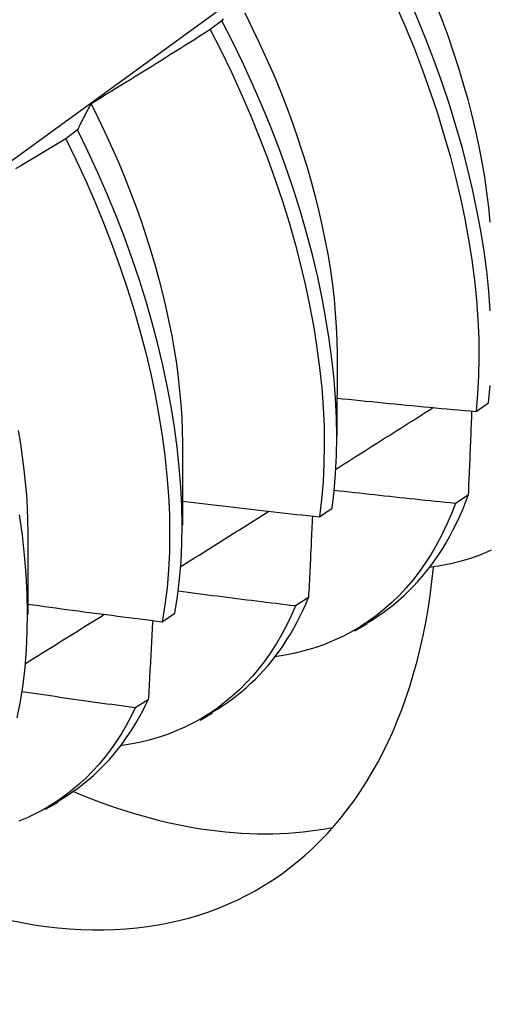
# Model space of a CAD drawing. Header units: inches. Extents: x 0 to 144, y -11 to 93.
# Tile 41 of 53: x 121.278 to 121.384, y 51.402 to 51.624. Entities that reach past the tile are written whole.
import ezdxf

# ---------------------------------------------------------------- set-up
doc = ezdxf.new("R2010")
doc.units = ezdxf.units.IN
doc.header["$LTSCALE"] = 8.616264
doc.header["$MEASUREMENT"] = 0
doc.layers.add('Visible Edges(ANSI)', color=7, linetype='Continuous', lineweight=25)

msp = doc.modelspace()

# ---------------------------------------------------------------- linework, layer by layer
at = {"layer": 'Visible Edges(ANSI)'}
for p, q in [((121.32336, 51.62347), (121.32074, 51.62148)), ((121.29088, 51.59888), (121.28825, 51.59689)), ((121.34931, 51.54839), (121.34929, 51.5299)), ((121.38059, 51.53544), (121.38343, 51.53736)), ((121.31452, 51.5283), (121.31449, 51.50981)), ((121.37883, 51.51659), (121.37593, 51.51472)), ((121.34532, 51.51171), (121.34818, 51.51363)), ((121.27972, 51.50821), (121.27969, 51.48972)), ((121.34287, 51.4935), (121.33996, 51.49163)), ((121.30994, 51.48808), (121.31281, 51.48999)), ((121.35328, 51.48599), (121.35609, 51.48761)), ((121.30681, 51.47051), (121.30389, 51.46866)), ((121.31848, 51.4659), (121.32129, 51.46752)), ((121.28368, 51.44581), (121.28649, 51.44743))]:
    msp.add_line(p, q, dxfattribs=at)
at = {"layer": 'Visible Edges(ANSI)', "flags": 128}
for points in [[(121.13939, 51.49303), (121.15077, 51.50123), (121.16214, 51.50943), (121.1735, 51.51763), (121.18485, 51.52582), (121.19619, 51.53402), (121.20752, 51.54222), (121.21884, 51.55042), (121.23015, 51.55861), (121.24145, 51.5668), (121.25274, 51.575), (121.26402, 51.58319), (121.27528, 51.59138), (121.28654, 51.59956), (121.29779, 51.60775), (121.30903, 51.61593), (121.32027, 51.62411), (121.33149, 51.63229), (121.3427, 51.64046), (121.3539, 51.64863), (121.3651, 51.6568), (121.37628, 51.66497), (121.38746, 51.67313)], [(121.35944, 51.6526), (121.36138, 51.64904), (121.36325, 51.64546), (121.36505, 51.64186), (121.36677, 51.63825), (121.36841, 51.63463), (121.36998, 51.63101), (121.37147, 51.62738), (121.37288, 51.62375), (121.37421, 51.62012), (121.37545, 51.6165), (121.37662, 51.61289), (121.37771, 51.6093), (121.37871, 51.60572), (121.37963, 51.60217), (121.38047, 51.59863), (121.38122, 51.59513), (121.38189, 51.59165), (121.38247, 51.58821), (121.38296, 51.58481), (121.38337, 51.58145), (121.38369, 51.57813)], [(121.3838, 51.55815), (121.38346, 51.56255), (121.38299, 51.56703), (121.38239, 51.57157), (121.38166, 51.57616), (121.3808, 51.58081), (121.3798, 51.5855), (121.37869, 51.59024), (121.37744, 51.59501), (121.37607, 51.5998), (121.37458, 51.60462), (121.37296, 51.60946), (121.37122, 51.6143), (121.36936, 51.61915), (121.36738, 51.624), (121.36529, 51.62885), (121.36308, 51.63368), (121.36075, 51.63849), (121.3583, 51.64328), (121.35575, 51.64804)], [(121.36264, 51.62686), (121.36473, 51.62201), (121.3667, 51.61716), (121.36855, 51.61231), (121.37028, 51.60747), (121.37188, 51.60263), (121.37337, 51.59781), (121.37473, 51.59302), (121.37596, 51.58825), (121.37707, 51.58352), (121.37805, 51.57883), (121.37891, 51.57419), (121.37963, 51.5696), (121.38022, 51.56506), (121.38068, 51.56059), (121.381, 51.55619), (121.38119, 51.55187), (121.38125, 51.54762), (121.38117, 51.54347), (121.38095, 51.5394), (121.38059, 51.53544)], [(121.32851, 51.62528), (121.33023, 51.62184), (121.33187, 51.61839), (121.33345, 51.61493), (121.33496, 51.61147), (121.33639, 51.608), (121.33775, 51.60454), (121.33904, 51.60107), (121.34026, 51.59761), (121.3414, 51.59416), (121.34247, 51.59072), (121.34346, 51.58729), (121.34438, 51.58389), (121.34522, 51.5805), (121.34598, 51.57714), (121.34666, 51.5738), (121.34727, 51.57049), (121.3478, 51.56721), (121.34825, 51.56397), (121.34862, 51.56077), (121.34891, 51.55761), (121.34912, 51.55449), (121.34925, 51.55142), (121.3493, 51.54839)], [(121.32363, 51.62393), (121.32349, 51.6237), (121.32336, 51.62347)], [(121.34818, 51.51363), (121.34865, 51.5175), (121.34899, 51.52148), (121.34919, 51.52556), (121.34925, 51.52973), (121.34917, 51.53399), (121.34896, 51.53832), (121.34862, 51.54273), (121.34815, 51.54721), (121.34754, 51.55175), (121.3468, 51.55635), (121.34594, 51.561), (121.34494, 51.5657), (121.34382, 51.57043), (121.34257, 51.5752), (121.34119, 51.58), (121.3397, 51.58482), (121.33807, 51.58965), (121.33633, 51.5945), (121.33447, 51.59935), (121.33248, 51.6042), (121.33038, 51.60904), (121.32815, 51.61387), (121.32581, 51.61868), (121.32336, 51.62347)], [(121.32074, 51.62148), (121.31963, 51.62078), (121.31852, 51.62007), (121.31741, 51.61936), (121.31629, 51.61866), (121.31518, 51.61795), (121.31407, 51.61725), (121.31295, 51.61655), (121.31184, 51.61585), (121.31072, 51.61515), (121.30961, 51.61445), (121.30849, 51.61375), (121.30737, 51.61305), (121.30626, 51.61236), (121.30514, 51.61166), (121.30402, 51.61097), (121.3029, 51.61028), (121.30178, 51.60959), (121.30066, 51.6089), (121.29954, 51.60821), (121.29842, 51.60752), (121.29729, 51.60683), (121.29617, 51.60614), (121.29505, 51.60546), (121.29392, 51.60477)], [(121.32074, 51.62148), (121.32319, 51.6167), (121.32552, 51.61188), (121.32773, 51.60705), (121.32982, 51.60221), (121.3318, 51.59736), (121.33366, 51.59251), (121.33539, 51.58766), (121.337, 51.58283), (121.33849, 51.57801), (121.33986, 51.57322), (121.3411, 51.56845), (121.34221, 51.56372), (121.34319, 51.55902), (121.34405, 51.55438), (121.34478, 51.54978), (121.34537, 51.54525), (121.34584, 51.54077), (121.34617, 51.53637), (121.34637, 51.53204), (121.34643, 51.52779), (121.34636, 51.52363), (121.34615, 51.51956), (121.34581, 51.51558), (121.34532, 51.51171)], [(121.29392, 51.60477), (121.29379, 51.60454), (121.29366, 51.60431), (121.29353, 51.60407), (121.29339, 51.60383), (121.29326, 51.6036), (121.29313, 51.60336), (121.293, 51.60312), (121.29287, 51.60288), (121.29274, 51.60263), (121.29262, 51.60239), (121.29249, 51.60215), (121.29236, 51.6019), (121.29223, 51.60166), (121.29211, 51.60141), (121.29198, 51.60116), (121.29186, 51.60091), (121.29173, 51.60066), (121.29161, 51.60041), (121.29149, 51.60016), (121.29136, 51.5999), (121.29124, 51.59965), (121.29112, 51.59939), (121.291, 51.59913), (121.29088, 51.59888)], [(121.29392, 51.60477), (121.29556, 51.6015), (121.29713, 51.59821), (121.29863, 51.59491), (121.30007, 51.59161), (121.30145, 51.5883), (121.30275, 51.585), (121.304, 51.58169), (121.30517, 51.57839), (121.30628, 51.5751), (121.30732, 51.57182), (121.30829, 51.56855), (121.30919, 51.56529), (121.31002, 51.56206), (121.31078, 51.55884), (121.31147, 51.55564), (121.3121, 51.55247), (121.31265, 51.54933), (121.31313, 51.54622), (121.31354, 51.54314), (121.31387, 51.54009), (121.31413, 51.53708), (121.31433, 51.53411), (121.31444, 51.53119), (121.31449, 51.52831)], [(121.31281, 51.48999), (121.31341, 51.49377), (121.31387, 51.49765), (121.31419, 51.50164), (121.31438, 51.50572), (121.31443, 51.5099), (121.31435, 51.51416), (121.31413, 51.5185), (121.31378, 51.52291), (121.3133, 51.5274), (121.31269, 51.53194), (121.31195, 51.53654), (121.31108, 51.54119), (121.31008, 51.54589), (121.30895, 51.55063), (121.3077, 51.5554), (121.30632, 51.56019), (121.30482, 51.56501), (121.30319, 51.56985), (121.30144, 51.57469), (121.29957, 51.57954), (121.29757, 51.58439), (121.29546, 51.58924), (121.29323, 51.59407), (121.29088, 51.59888)], [(121.28825, 51.59689), (121.28712, 51.59621), (121.28599, 51.59553), (121.28487, 51.59485), (121.28374, 51.59417), (121.28261, 51.59349), (121.28148, 51.59282), (121.28035, 51.59214), (121.27922, 51.59147), (121.27809, 51.5908), (121.27695, 51.59012)], [(121.28825, 51.59689), (121.29059, 51.59208), (121.29282, 51.58724), (121.29492, 51.5824), (121.2969, 51.57755), (121.29877, 51.5727), (121.30051, 51.56786), (121.30213, 51.56302), (121.30362, 51.55821), (121.30499, 51.55341), (121.30623, 51.54864), (121.30735, 51.54391), (121.30834, 51.53922), (121.3092, 51.53457), (121.30993, 51.52997), (121.31053, 51.52543), (121.311, 51.52095), (121.31134, 51.51654), (121.31155, 51.51221), (121.31162, 51.50796), (121.31156, 51.50379), (121.31136, 51.49971), (121.31103, 51.49573), (121.31055, 51.49185), (121.30994, 51.48808)], [(121.38343, 51.53736), (121.38378, 51.54133)], [(121.3493, 51.53846), (121.3506, 51.53833), (121.3519, 51.53819), (121.35321, 51.53806), (121.35451, 51.53793), (121.35581, 51.5378), (121.35711, 51.53766), (121.35842, 51.53753), (121.35972, 51.5374), (121.36102, 51.53727), (121.36233, 51.53715), (121.36363, 51.53702), (121.36493, 51.53689), (121.36624, 51.53677), (121.36754, 51.53664), (121.36884, 51.53652), (121.37015, 51.5364), (121.37145, 51.53627), (121.37276, 51.53615), (121.37406, 51.53603), (121.37537, 51.53591), (121.37667, 51.53579), (121.37798, 51.53567), (121.37928, 51.53556), (121.38059, 51.53544)], [(121.34905, 51.52248), (121.34997, 51.52306), (121.35088, 51.52363), (121.3518, 51.52421), (121.35271, 51.52478), (121.35362, 51.52536), (121.35454, 51.52594), (121.35545, 51.52652), (121.35636, 51.52709), (121.35727, 51.52767), (121.35819, 51.52825), (121.3591, 51.52882), (121.36001, 51.5294), (121.36093, 51.52998), (121.36184, 51.53056), (121.36275, 51.53113), (121.36367, 51.53171), (121.36458, 51.53229), (121.36549, 51.53286), (121.3664, 51.53344), (121.36732, 51.53402), (121.36823, 51.5346), (121.36914, 51.53518), (121.37005, 51.53575), (121.37096, 51.53633)], [(121.3796, 51.53553), (121.37957, 51.53474), (121.37954, 51.53396), (121.37951, 51.53318), (121.37948, 51.53239), (121.37945, 51.5316), (121.37942, 51.53082), (121.37939, 51.53003), (121.37935, 51.52925), (121.37932, 51.52846), (121.37929, 51.52767), (121.37926, 51.52688), (121.37923, 51.52609), (121.37919, 51.5253), (121.37916, 51.52451), (121.37913, 51.52372), (121.3791, 51.52293), (121.37906, 51.52214), (121.37903, 51.52135), (121.379, 51.52056), (121.37896, 51.51977), (121.37893, 51.51897), (121.3789, 51.51818), (121.37886, 51.51739), (121.37883, 51.51659)], [(121.27752, 51.53115), (121.27802, 51.52817), (121.27845, 51.52522), (121.27882, 51.5223), (121.27912, 51.51941), (121.27936, 51.51656), (121.27953, 51.51374), (121.27963, 51.51096), (121.27967, 51.50822)], [(121.37593, 51.51472), (121.37479, 51.51484), (121.37365, 51.51495), (121.37252, 51.51507), (121.37138, 51.51518), (121.37024, 51.5153), (121.36911, 51.51542), (121.36797, 51.51554), (121.36683, 51.51566), (121.3657, 51.51578), (121.36456, 51.5159), (121.36343, 51.51602), (121.36229, 51.51614), (121.36116, 51.51626), (121.36002, 51.51639), (121.35888, 51.51651), (121.35775, 51.51664), (121.35661, 51.51676), (121.35548, 51.51689), (121.35434, 51.51701), (121.35321, 51.51714), (121.35207, 51.51727), (121.35094, 51.5174), (121.34981, 51.51753), (121.34867, 51.51766)], [(121.35599, 51.48778), (121.35725, 51.48854), (121.35849, 51.48934), (121.35971, 51.49017), (121.36089, 51.49105), (121.36206, 51.49196), (121.3632, 51.49292), (121.36431, 51.49391), (121.36539, 51.49495), (121.36645, 51.49602), (121.36748, 51.49713), (121.36849, 51.49828), (121.36946, 51.49947), (121.37041, 51.50069), (121.37133, 51.50196), (121.37222, 51.50326), (121.37308, 51.50459), (121.37391, 51.50597), (121.3747, 51.50738), (121.37547, 51.50882), (121.37621, 51.51031), (121.37691, 51.51183), (121.37758, 51.51338), (121.37822, 51.51497), (121.37883, 51.51659)], [(121.3145, 51.51523), (121.31578, 51.51507), (121.31706, 51.51492), (121.31835, 51.51476), (121.31963, 51.51461), (121.32091, 51.51446), (121.3222, 51.51431), (121.32348, 51.51416), (121.32476, 51.51401), (121.32605, 51.51386), (121.32733, 51.51371), (121.32861, 51.51356), (121.3299, 51.51341), (121.33118, 51.51327), (121.33247, 51.51312), (121.33375, 51.51298), (121.33504, 51.51283), (121.33632, 51.51269), (121.33761, 51.51255), (121.33889, 51.51241), (121.34018, 51.51227), (121.34147, 51.51213), (121.34275, 51.51199), (121.34404, 51.51185), (121.34532, 51.51171)], [(121.37593, 51.51472), (121.37498, 51.51227), (121.37397, 51.5099), (121.37287, 51.50762), (121.37171, 51.50542), (121.37047, 51.5033), (121.36916, 51.50126), (121.36778, 51.49932), (121.36634, 51.49746), (121.36483, 51.49568), (121.36326, 51.494), (121.36162, 51.49241), (121.35992, 51.4909), (121.35816, 51.48949), (121.35635, 51.48817), (121.35448, 51.48694), (121.35255, 51.4858), (121.35057, 51.48476), (121.34853, 51.48381), (121.34645, 51.48297), (121.34431, 51.48221), (121.34213, 51.48156), (121.3399, 51.481), (121.33762, 51.48055), (121.33531, 51.48019)], [(121.27732, 51.46645), (121.27804, 51.47012), (121.27863, 51.47391), (121.27908, 51.4778), (121.27939, 51.4818), (121.27957, 51.48589), (121.27961, 51.49007), (121.27953, 51.49433), (121.2793, 51.49868), (121.27895, 51.5031), (121.27846, 51.50758), (121.27785, 51.51213)], [(121.31413, 51.50052), (121.31495, 51.50103), (121.31578, 51.50155), (121.31661, 51.50207), (121.31743, 51.50259), (121.31826, 51.50311), (121.31909, 51.50363), (121.31991, 51.50414), (121.32074, 51.50466), (121.32157, 51.50518), (121.32239, 51.5057), (121.32322, 51.50622), (121.32405, 51.50674), (121.32487, 51.50726), (121.3257, 51.50778), (121.32652, 51.5083), (121.32735, 51.50881), (121.32818, 51.50933), (121.329, 51.50985), (121.32983, 51.51037), (121.33066, 51.51089), (121.33148, 51.51141), (121.33231, 51.51193), (121.33313, 51.51245), (121.33396, 51.51297)], [(121.34376, 51.51188), (121.34372, 51.51112), (121.34369, 51.51036), (121.34365, 51.5096), (121.34361, 51.50883), (121.34358, 51.50807), (121.34354, 51.50731), (121.34351, 51.50654), (121.34347, 51.50578), (121.34344, 51.50501), (121.3434, 51.50425), (121.34336, 51.50348), (121.34333, 51.50272), (121.34329, 51.50195), (121.34325, 51.50118), (121.34322, 51.50042), (121.34318, 51.49965), (121.34314, 51.49888), (121.3431, 51.49811), (121.34307, 51.49735), (121.34303, 51.49658), (121.34299, 51.49581), (121.34295, 51.49504), (121.34291, 51.49427), (121.34287, 51.4935)], [(121.38396, 51.50417), (121.38179, 51.50325), (121.37956, 51.50243), (121.37727, 51.50172), (121.37494, 51.50113), (121.37255, 51.50064), (121.37011, 51.50026)], [(121.33996, 51.49163), (121.33886, 51.49176), (121.33776, 51.4919), (121.33666, 51.49203), (121.33556, 51.49216), (121.33446, 51.49229), (121.33336, 51.49243), (121.33226, 51.49256), (121.33116, 51.4927), (121.33006, 51.49283), (121.32896, 51.49297), (121.32786, 51.4931), (121.32676, 51.49324), (121.32566, 51.49338), (121.32456, 51.49352), (121.32346, 51.49366), (121.32236, 51.4938), (121.32126, 51.49394), (121.32016, 51.49408), (121.31906, 51.49422), (121.31796, 51.49436), (121.31686, 51.49451), (121.31576, 51.49465), (121.31467, 51.49479), (121.31357, 51.49494)], [(121.2797, 51.49204), (121.28095, 51.49187), (121.28221, 51.4917), (121.28347, 51.49152), (121.28473, 51.49135), (121.28599, 51.49118), (121.28725, 51.49101), (121.28851, 51.49084), (121.28977, 51.49067), (121.29103, 51.49051), (121.29229, 51.49034), (121.29355, 51.49017), (121.29481, 51.49001), (121.29607, 51.48984), (121.29733, 51.48968), (121.29859, 51.48952), (121.29985, 51.48936), (121.30111, 51.48919), (121.30237, 51.48903), (121.30363, 51.48887), (121.3049, 51.48871), (121.30616, 51.48855), (121.30742, 51.4884), (121.30868, 51.48824), (121.30994, 51.48808)], [(121.33996, 51.49163), (121.33899, 51.4894), (121.33794, 51.48724), (121.33683, 51.48515), (121.33565, 51.48314), (121.33441, 51.48121), (121.33311, 51.47936), (121.33175, 51.47759), (121.33033, 51.47589), (121.32884, 51.47428), (121.32731, 51.47274), (121.32571, 51.47129), (121.32406, 51.46992), (121.32236, 51.46863), (121.32061, 51.46743), (121.3188, 51.46631), (121.31695, 51.46527), (121.31505, 51.46432), (121.3131, 51.46346), (121.3111, 51.46268), (121.30906, 51.46199), (121.30698, 51.46139), (121.30486, 51.46088), (121.3027, 51.46046), (121.3005, 51.46012)], [(121.3212, 51.46769), (121.32236, 51.46839), (121.32351, 51.46911), (121.32463, 51.46988), (121.32574, 51.47067), (121.32682, 51.4715), (121.32788, 51.47237), (121.32892, 51.47326), (121.32993, 51.4742), (121.33093, 51.47516), (121.3319, 51.47616), (121.33284, 51.47719), (121.33377, 51.47825), (121.33467, 51.47935), (121.33554, 51.48047), (121.33639, 51.48163), (121.33722, 51.48283), (121.33802, 51.48405), (121.33879, 51.48531), (121.33954, 51.48659), (121.34026, 51.48791), (121.34095, 51.48926), (121.34162, 51.49064), (121.34226, 51.49205), (121.34287, 51.4935)], [(121.27918, 51.47869), (121.27992, 51.47915), (121.28066, 51.47961), (121.2814, 51.48007), (121.28214, 51.48053), (121.28288, 51.48099), (121.28362, 51.48145), (121.28436, 51.48191), (121.2851, 51.48237), (121.28583, 51.48283), (121.28657, 51.4833), (121.28731, 51.48376), (121.28805, 51.48422), (121.28879, 51.48468), (121.28953, 51.48514), (121.29027, 51.4856), (121.291, 51.48606), (121.29174, 51.48652), (121.29248, 51.48698), (121.29322, 51.48744), (121.29396, 51.4879), (121.2947, 51.48836), (121.29544, 51.48882), (121.29617, 51.48929), (121.29691, 51.48975)], [(121.3078, 51.48835), (121.30776, 51.48761), (121.30772, 51.48687), (121.30768, 51.48613), (121.30764, 51.48539), (121.3076, 51.48465), (121.30756, 51.48391), (121.30752, 51.48317), (121.30748, 51.48243), (121.30744, 51.48169), (121.3074, 51.48094), (121.30736, 51.4802), (121.30732, 51.47946), (121.30727, 51.47871), (121.30723, 51.47797), (121.30719, 51.47723), (121.30715, 51.47648), (121.30711, 51.47574), (121.30707, 51.47499), (121.30702, 51.47425), (121.30698, 51.4735), (121.30694, 51.47275), (121.3069, 51.47201), (121.30685, 51.47126), (121.30681, 51.47051)], [(121.30389, 51.46866), (121.30283, 51.46881), (121.30177, 51.46895), (121.3007, 51.4691), (121.29964, 51.46924), (121.29858, 51.46939), (121.29751, 51.46954), (121.29645, 51.46969), (121.29539, 51.46984), (121.29433, 51.46998), (121.29326, 51.47013), (121.2922, 51.47028), (121.29114, 51.47044), (121.29008, 51.47059), (121.28902, 51.47074), (121.28796, 51.47089), (121.28689, 51.47104), (121.28583, 51.4712), (121.28477, 51.47135), (121.28371, 51.47151), (121.28265, 51.47166), (121.28159, 51.47182), (121.28053, 51.47198), (121.27947, 51.47213), (121.27841, 51.47229)], [(121.2864, 51.4476), (121.28747, 51.44823), (121.28853, 51.44889), (121.28956, 51.44958), (121.29058, 51.4503), (121.29158, 51.45104), (121.29256, 51.45182), (121.29352, 51.45262), (121.29446, 51.45346), (121.29539, 51.45432), (121.2963, 51.4552), (121.29718, 51.45612), (121.29805, 51.45706), (121.2989, 51.45804), (121.29972, 51.45903), (121.30053, 51.46006), (121.30131, 51.46112), (121.30208, 51.4622), (121.30282, 51.4633), (121.30354, 51.46444), (121.30424, 51.4656), (121.30492, 51.46679), (121.30557, 51.46801), (121.3062, 51.46925), (121.30681, 51.47051)], [(121.30389, 51.46866), (121.30289, 51.46663), (121.30183, 51.46467), (121.30071, 51.46278), (121.29953, 51.46096), (121.29829, 51.45921), (121.29701, 51.45753), (121.29566, 51.45592), (121.29427, 51.45439), (121.29282, 51.45292), (121.29132, 51.45153), (121.28978, 51.45022), (121.28818, 51.44898), (121.28654, 51.44781), (121.28485, 51.44672), (121.28312, 51.4457), (121.28134, 51.44476), (121.27952, 51.4439), (121.27766, 51.44311)]]:
    msp.add_lwpolyline(points, dxfattribs=at)
at = {"layer": 'Visible Edges(ANSI)'}
for centre, start_param, end_param in [((121.23394, 51.59666), 5.635352, 6.960298), ((121.27142, 51.61829), 5.633772, 6.089794)]:
    msp.add_ellipse(centre, major_axis=(0.0975, -0.16887), ratio=0.57735, start_param=start_param, end_param=end_param, dxfattribs=at)

doc.saveas('drawing.dxf')
